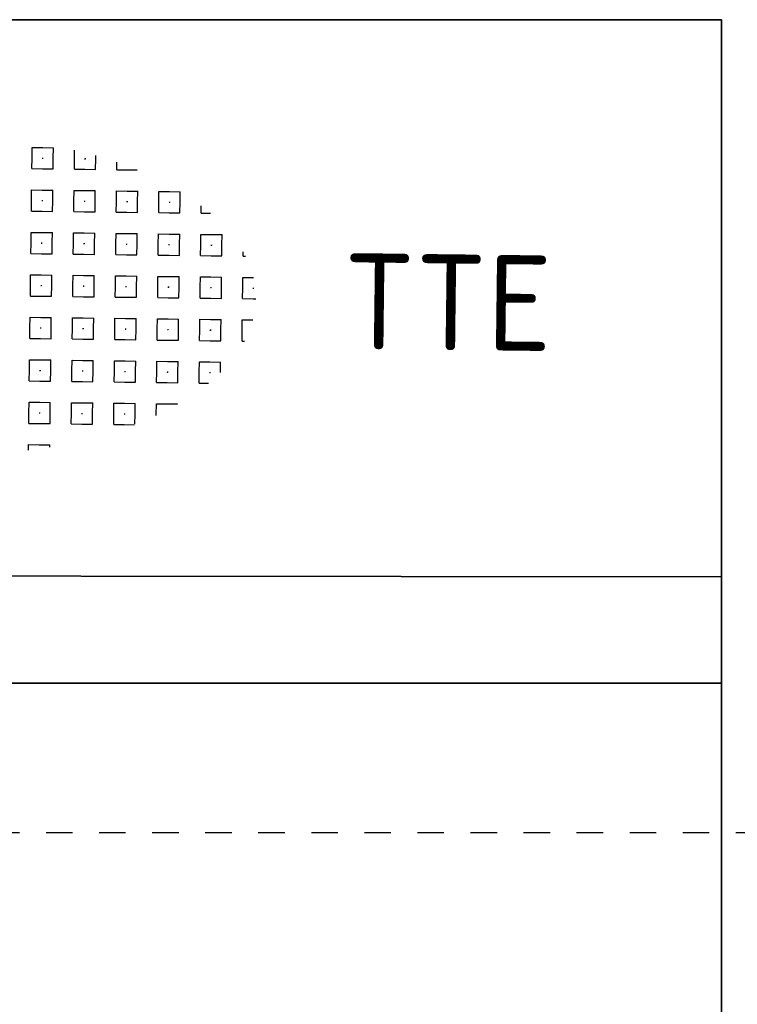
# Model space of a CAD drawing. Header units: metres. Extents: x 133 to 690, y 59 to 257.
# Tile 71 of 84: x 612.05 to 614.76, y 115.4 to 119.11. Entities that reach past the tile are written whole.
import ezdxf
from ezdxf.enums import TextEntityAlignment as Align

# ---------------------------------------------------------------- set-up
doc = ezdxf.new("R2010")
doc.units = ezdxf.units.M
doc.header["$LTSCALE"] = 0.05
doc.linetypes.add('XX-DASHED', pattern=[2, 1, -1])
for name, color, linetype, lineweight in [('N-WE-VH-VERHARDING_GRASPLAAT-G', 70, 'Continuous', 35), ('N-WE-VH-VERHARDING_TEGEL_GRAS-S', 252, 'Continuous', 25), ('N-WE-VH-VERHARDING_TEGEL_GRAS_VAKMARKERING-G', 252, 'Continuous', 35), ('N-XX-AL-VERWIJZING-G', 7, 'Continuous', 13)]:
    doc.layers.add(name, color=color, linetype=linetype, lineweight=lineweight)
doc.styles.add('NLCS-ISO', font='NLCS-ISO.ttf')
doc.styles.add('ROMANS', font='romans.shx')

# ---------------------------------------------------------------- blocks, each defined once
blk = doc.blocks.new('SVH-GRASTEGEL_STIP-SO')
for p, q in [((1.756, 2.824), (1.956, 2.824)), ((1.756, 2.624), (1.756, 2.824)), ((1.956, 2.824), (2.156, 2.824)), ((2.156, 2.624), (2.156, 2.824)), ((2.556, 2.624), (2.556, 2.785)), ((1.756, 2.424), (1.756, 2.624)), ((1.948, 2.624), (1.956, 2.624)), ((1.948, 2.624), (1.956, 2.624)), ((1.956, 2.632), (1.956, 2.624)), ((1.956, 2.632), (1.956, 2.624)), ((1.956, 2.624), (1.956, 2.617)), ((1.956, 2.624), (1.963, 2.624)), ((1.956, 2.624), (1.956, 2.617)), ((1.956, 2.624), (1.963, 2.624)), ((2.156, 2.424), (2.156, 2.624)), ((2.556, 2.424), (2.556, 2.624)), ((2.748, 2.624), (2.756, 2.624)), ((2.748, 2.624), (2.756, 2.624)), ((2.756, 2.632), (2.756, 2.624)), ((2.756, 2.632), (2.756, 2.624)), ((2.756, 2.624), (2.756, 2.617)), ((2.756, 2.624), (2.763, 2.624)), ((2.756, 2.624), (2.756, 2.617)), ((2.756, 2.624), (2.763, 2.624)), ((2.956, 2.624), (2.956, 2.688)), ((2.956, 2.424), (2.956, 2.624)), ((1.756, 2.424), (1.956, 2.424)), ((1.956, 2.424), (2.156, 2.424)), ((2.556, 2.424), (2.756, 2.424)), ((2.756, 2.424), (2.956, 2.424)), ((3.356, 2.424), (3.356, 2.565)), ((3.356, 2.424), (3.556, 2.424)), ((3.556, 2.424), (3.739, 2.424)), ((1.756, 2.024), (1.956, 2.024)), ((1.756, 1.824), (1.756, 2.024)), ((1.956, 2.024), (2.156, 2.024)), ((2.156, 1.824), (2.156, 2.024)), ((2.556, 2.024), (2.756, 2.024)), ((2.556, 1.824), (2.556, 2.024)), ((2.756, 2.024), (2.956, 2.024)), ((2.956, 1.824), (2.956, 2.024)), ((3.356, 2.024), (3.556, 2.024)), ((3.356, 1.824), (3.356, 2.024)), ((3.556, 2.024), (3.756, 2.024)), ((3.756, 1.824), (3.756, 2.024)), ((4.156, 2.024), (4.356, 2.024)), ((4.156, 1.824), (4.156, 2.024)), ((4.356, 2.024), (4.556, 2.024)), ((4.556, 1.824), (4.556, 2.024)), ((1.756, 1.624), (1.756, 1.824)), ((1.948, 1.824), (1.956, 1.824)), ((1.948, 1.824), (1.956, 1.824)), ((1.956, 1.832), (1.956, 1.824)), ((1.956, 1.832), (1.956, 1.824)), ((1.956, 1.824), (1.956, 1.817)), ((1.956, 1.824), (1.963, 1.824)), ((1.956, 1.824), (1.956, 1.817)), ((1.956, 1.824), (1.963, 1.824)), ((2.156, 1.624), (2.156, 1.824)), ((2.556, 1.624), (2.556, 1.824)), ((2.748, 1.824), (2.756, 1.824)), ((2.748, 1.824), (2.756, 1.824)), ((2.756, 1.832), (2.756, 1.824)), ((2.756, 1.832), (2.756, 1.824)), ((2.756, 1.824), (2.756, 1.817)), ((2.756, 1.824), (2.763, 1.824)), ((2.756, 1.824), (2.756, 1.817)), ((2.756, 1.824), (2.763, 1.824)), ((2.956, 1.624), (2.956, 1.824)), ((3.356, 1.624), (3.356, 1.824)), ((3.548, 1.824), (3.556, 1.824)), ((3.548, 1.824), (3.556, 1.824)), ((3.556, 1.832), (3.556, 1.824)), ((3.556, 1.832), (3.556, 1.824)), ((3.556, 1.824), (3.556, 1.817)), ((3.556, 1.824), (3.563, 1.824)), ((3.556, 1.824), (3.556, 1.817)), ((3.556, 1.824), (3.563, 1.824)), ((3.756, 1.624), (3.756, 1.824)), ((4.156, 1.624), (4.156, 1.824)), ((4.348, 1.824), (4.356, 1.824)), ((4.348, 1.824), (4.356, 1.824)), ((4.356, 1.832), (4.356, 1.824)), ((4.356, 1.832), (4.356, 1.824)), ((4.356, 1.824), (4.356, 1.817)), ((4.356, 1.824), (4.363, 1.824)), ((4.356, 1.824), (4.356, 1.817)), ((4.356, 1.824), (4.363, 1.824)), ((4.556, 1.624), (4.556, 1.824)), ((4.956, 1.624), (4.956, 1.765)), ((1.756, 1.624), (1.956, 1.624)), ((1.956, 1.624), (2.156, 1.624)), ((2.556, 1.624), (2.756, 1.624)), ((2.756, 1.624), (2.956, 1.624)), ((3.356, 1.624), (3.556, 1.624)), ((3.556, 1.624), (3.756, 1.624)), ((4.156, 1.624), (4.356, 1.624)), ((4.356, 1.624), (4.556, 1.624)), ((4.956, 1.624), (5.134, 1.624)), ((1.756, 1.224), (1.956, 1.224)), ((1.756, 1.024), (1.756, 1.224)), ((1.956, 1.224), (2.156, 1.224)), ((2.156, 1.024), (2.156, 1.224)), ((2.556, 1.224), (2.756, 1.224)), ((2.556, 1.024), (2.556, 1.224)), ((2.756, 1.224), (2.956, 1.224)), ((2.956, 1.024), (2.956, 1.224)), ((3.356, 1.224), (3.556, 1.224)), ((3.356, 1.024), (3.356, 1.224)), ((3.556, 1.224), (3.756, 1.224)), ((3.756, 1.024), (3.756, 1.224)), ((4.156, 1.224), (4.356, 1.224)), ((4.156, 1.024), (4.156, 1.224)), ((4.356, 1.224), (4.556, 1.224)), ((4.556, 1.024), (4.556, 1.224)), ((4.956, 1.224), (5.156, 1.224)), ((4.956, 1.024), (4.956, 1.224)), ((5.156, 1.224), (5.356, 1.224)), ((5.356, 1.024), (5.356, 1.224)), ((1.756, 0.824), (1.756, 1.024)), ((1.948, 1.024), (1.956, 1.024)), ((1.948, 1.024), (1.956, 1.024)), ((1.956, 1.032), (1.956, 1.024)), ((1.956, 1.032), (1.956, 1.024)), ((1.956, 1.024), (1.956, 1.017)), ((1.956, 1.024), (1.963, 1.024)), ((1.956, 1.024), (1.956, 1.017)), ((1.956, 1.024), (1.963, 1.024)), ((2.156, 0.824), (2.156, 1.024)), ((2.556, 0.824), (2.556, 1.024)), ((2.748, 1.024), (2.756, 1.024)), ((2.748, 1.024), (2.756, 1.024)), ((2.756, 1.032), (2.756, 1.024)), ((2.756, 1.032), (2.756, 1.024)), ((2.756, 1.024), (2.756, 1.017)), ((2.756, 1.024), (2.763, 1.024)), ((2.756, 1.024), (2.756, 1.017)), ((2.756, 1.024), (2.763, 1.024)), ((2.956, 0.824), (2.956, 1.024)), ((3.356, 0.824), (3.356, 1.024)), ((3.548, 1.024), (3.556, 1.024)), ((3.548, 1.024), (3.556, 1.024)), ((3.556, 1.032), (3.556, 1.024)), ((3.556, 1.032), (3.556, 1.024)), ((3.556, 1.024), (3.556, 1.017)), ((3.556, 1.024), (3.563, 1.024)), ((3.556, 1.024), (3.556, 1.017)), ((3.556, 1.024), (3.563, 1.024)), ((3.756, 0.824), (3.756, 1.024)), ((4.156, 0.824), (4.156, 1.024)), ((4.348, 1.024), (4.356, 1.024)), ((4.348, 1.024), (4.356, 1.024)), ((4.356, 1.032), (4.356, 1.024)), ((4.356, 1.032), (4.356, 1.024)), ((4.356, 1.024), (4.356, 1.017)), ((4.356, 1.024), (4.363, 1.024)), ((4.356, 1.024), (4.356, 1.017)), ((4.356, 1.024), (4.363, 1.024)), ((4.556, 0.824), (4.556, 1.024)), ((4.956, 0.824), (4.956, 1.024)), ((5.148, 1.024), (5.156, 1.024)), ((5.148, 1.024), (5.156, 1.024)), ((5.156, 1.032), (5.156, 1.024)), ((5.156, 1.032), (5.156, 1.024)), ((5.156, 1.024), (5.156, 1.017)), ((5.156, 1.024), (5.163, 1.024)), ((5.156, 1.024), (5.156, 1.017)), ((5.156, 1.024), (5.163, 1.024)), ((5.356, 0.824), (5.356, 1.024)), ((1.756, 0.824), (1.956, 0.824)), ((1.956, 0.824), (2.156, 0.824)), ((2.556, 0.824), (2.756, 0.824)), ((2.756, 0.824), (2.956, 0.824)), ((3.356, 0.824), (3.556, 0.824)), ((3.556, 0.824), (3.756, 0.824)), ((4.156, 0.824), (4.356, 0.824)), ((4.356, 0.824), (4.556, 0.824)), ((4.956, 0.824), (5.156, 0.824)), ((5.156, 0.824), (5.356, 0.824)), ((5.756, 0.824), (5.756, 0.906)), ((5.756, 0.824), (5.801, 0.824)), ((1.756, 0.424), (1.956, 0.424)), ((1.756, 0.224), (1.756, 0.424)), ((1.956, 0.424), (2.156, 0.424)), ((2.156, 0.224), (2.156, 0.424)), ((2.556, 0.424), (2.756, 0.424)), ((2.556, 0.224), (2.556, 0.424)), ((2.756, 0.424), (2.956, 0.424)), ((2.956, 0.224), (2.956, 0.424)), ((3.356, 0.424), (3.556, 0.424)), ((3.356, 0.224), (3.356, 0.424)), ((3.556, 0.424), (3.756, 0.424)), ((3.756, 0.224), (3.756, 0.424)), ((4.156, 0.424), (4.356, 0.424)), ((4.156, 0.224), (4.156, 0.424)), ((4.356, 0.424), (4.556, 0.424)), ((4.556, 0.224), (4.556, 0.424)), ((4.956, 0.424), (5.156, 0.424)), ((4.956, 0.224), (4.956, 0.424)), ((5.156, 0.424), (5.356, 0.424)), ((5.356, 0.224), (5.356, 0.424)), ((5.756, 0.424), (5.955, 0.424)), ((5.756, 0.224), (5.756, 0.424)), ((1.756, 0.024), (1.756, 0.224)), ((1.948, 0.224), (1.956, 0.224)), ((1.948, 0.224), (1.956, 0.224)), ((1.956, 0.232), (1.956, 0.224)), ((1.956, 0.232), (1.956, 0.224)), ((1.956, 0.224), (1.956, 0.217)), ((1.956, 0.224), (1.963, 0.224)), ((1.956, 0.224), (1.956, 0.217)), ((1.956, 0.224), (1.963, 0.224)), ((2.156, 0.024), (2.156, 0.224)), ((2.556, 0.024), (2.556, 0.224)), ((2.748, 0.224), (2.756, 0.224)), ((2.748, 0.224), (2.756, 0.224)), ((2.756, 0.232), (2.756, 0.224)), ((2.756, 0.232), (2.756, 0.224)), ((2.756, 0.224), (2.756, 0.217)), ((2.756, 0.224), (2.763, 0.224)), ((2.756, 0.224), (2.756, 0.217)), ((2.756, 0.224), (2.763, 0.224)), ((2.956, 0.024), (2.956, 0.224)), ((3.356, 0.024), (3.356, 0.224)), ((3.548, 0.224), (3.556, 0.224)), ((3.548, 0.224), (3.556, 0.224)), ((3.556, 0.232), (3.556, 0.224)), ((3.556, 0.232), (3.556, 0.224)), ((3.556, 0.224), (3.556, 0.217)), ((3.556, 0.224), (3.563, 0.224)), ((3.556, 0.224), (3.556, 0.217)), ((3.556, 0.224), (3.563, 0.224)), ((3.756, 0.024), (3.756, 0.224)), ((4.156, 0.024), (4.156, 0.224)), ((4.348, 0.224), (4.356, 0.224)), ((4.348, 0.224), (4.356, 0.224)), ((4.356, 0.232), (4.356, 0.224)), ((4.356, 0.232), (4.356, 0.224)), ((4.356, 0.224), (4.356, 0.217)), ((4.356, 0.224), (4.363, 0.224)), ((4.356, 0.224), (4.356, 0.217)), ((4.356, 0.224), (4.363, 0.224)), ((4.556, 0.024), (4.556, 0.224)), ((4.956, 0.024), (4.956, 0.224)), ((5.148, 0.224), (5.156, 0.224)), ((5.148, 0.224), (5.156, 0.224)), ((5.156, 0.232), (5.156, 0.224)), ((5.156, 0.232), (5.156, 0.224)), ((5.156, 0.224), (5.156, 0.217)), ((5.156, 0.224), (5.163, 0.224)), ((5.156, 0.224), (5.156, 0.217)), ((5.156, 0.224), (5.163, 0.224)), ((5.356, 0.024), (5.356, 0.224)), ((5.756, 0.024), (5.756, 0.224)), ((5.948, 0.224), (5.956, 0.224)), ((5.948, 0.224), (5.956, 0.224)), ((5.956, 0.232), (5.956, 0.224)), ((5.956, 0.232), (5.956, 0.224)), ((5.956, 0.224), (5.956, 0.217)), ((5.956, 0.224), (5.963, 0.224)), ((5.956, 0.224), (5.956, 0.217)), ((5.956, 0.224), (5.963, 0.224)), ((1.756, 0.024), (1.956, 0.024)), ((1.956, 0.024), (2.156, 0.024)), ((2.556, 0.024), (2.756, 0.024)), ((2.756, 0.024), (2.956, 0.024)), ((3.356, 0.024), (3.556, 0.024)), ((3.556, 0.024), (3.756, 0.024)), ((4.156, 0.024), (4.356, 0.024)), ((4.356, 0.024), (4.556, 0.024)), ((4.956, 0.024), (5.156, 0.024)), ((5.156, 0.024), (5.356, 0.024)), ((5.756, 0.024), (5.956, 0.024)), ((5.956, 0.024), (6.006, 0.024)), ((1.756, -0.376), (1.956, -0.376)), ((1.756, -0.576), (1.756, -0.376)), ((1.956, -0.376), (2.156, -0.376)), ((2.156, -0.576), (2.156, -0.376)), ((2.556, -0.376), (2.756, -0.376)), ((2.556, -0.576), (2.556, -0.376)), ((2.756, -0.376), (2.956, -0.376)), ((2.956, -0.576), (2.956, -0.376)), ((3.356, -0.376), (3.556, -0.376)), ((3.356, -0.576), (3.356, -0.376)), ((3.556, -0.376), (3.756, -0.376)), ((3.756, -0.576), (3.756, -0.376)), ((4.156, -0.376), (4.356, -0.376)), ((4.156, -0.576), (4.156, -0.376)), ((4.356, -0.376), (4.556, -0.376)), ((4.556, -0.576), (4.556, -0.376)), ((4.956, -0.376), (5.156, -0.376)), ((4.956, -0.576), (4.956, -0.376)), ((5.156, -0.376), (5.356, -0.376)), ((5.356, -0.576), (5.356, -0.376)), ((5.756, -0.376), (5.955, -0.376)), ((5.756, -0.576), (5.756, -0.376)), ((1.756, -0.776), (1.756, -0.576)), ((1.948, -0.576), (1.956, -0.576)), ((1.948, -0.576), (1.956, -0.576)), ((1.956, -0.568), (1.956, -0.576)), ((1.956, -0.568), (1.956, -0.576)), ((1.956, -0.576), (1.956, -0.583)), ((1.956, -0.576), (1.963, -0.576)), ((1.956, -0.576), (1.956, -0.583)), ((1.956, -0.576), (1.963, -0.576)), ((2.156, -0.776), (2.156, -0.576)), ((2.556, -0.776), (2.556, -0.576)), ((2.748, -0.576), (2.756, -0.576)), ((2.748, -0.576), (2.756, -0.576)), ((2.756, -0.568), (2.756, -0.576)), ((2.756, -0.568), (2.756, -0.576)), ((2.756, -0.576), (2.756, -0.583)), ((2.756, -0.576), (2.763, -0.576)), ((2.756, -0.576), (2.756, -0.583)), ((2.756, -0.576), (2.763, -0.576)), ((2.956, -0.776), (2.956, -0.576)), ((3.356, -0.776), (3.356, -0.576)), ((3.548, -0.576), (3.556, -0.576)), ((3.548, -0.576), (3.556, -0.576)), ((3.556, -0.568), (3.556, -0.576)), ((3.556, -0.568), (3.556, -0.576)), ((3.556, -0.576), (3.556, -0.583)), ((3.556, -0.576), (3.563, -0.576)), ((3.556, -0.576), (3.556, -0.583)), ((3.556, -0.576), (3.563, -0.576)), ((3.756, -0.776), (3.756, -0.576)), ((4.156, -0.776), (4.156, -0.576)), ((4.348, -0.576), (4.356, -0.576)), ((4.348, -0.576), (4.356, -0.576)), ((4.356, -0.568), (4.356, -0.576)), ((4.356, -0.568), (4.356, -0.576)), ((4.356, -0.576), (4.356, -0.583)), ((4.356, -0.576), (4.363, -0.576)), ((4.356, -0.576), (4.356, -0.583)), ((4.356, -0.576), (4.363, -0.576)), ((4.556, -0.776), (4.556, -0.576)), ((4.956, -0.776), (4.956, -0.576)), ((5.148, -0.576), (5.156, -0.576)), ((5.148, -0.576), (5.156, -0.576)), ((5.156, -0.568), (5.156, -0.576)), ((5.156, -0.568), (5.156, -0.576)), ((5.156, -0.576), (5.156, -0.583)), ((5.156, -0.576), (5.163, -0.576)), ((5.156, -0.576), (5.156, -0.583)), ((5.156, -0.576), (5.163, -0.576)), ((5.356, -0.776), (5.356, -0.576)), ((5.756, -0.776), (5.756, -0.576)), ((1.756, -0.776), (1.956, -0.776)), ((1.956, -0.776), (2.156, -0.776)), ((2.556, -0.776), (2.756, -0.776)), ((2.756, -0.776), (2.956, -0.776)), ((3.356, -0.776), (3.556, -0.776)), ((3.556, -0.776), (3.756, -0.776)), ((4.156, -0.776), (4.356, -0.776)), ((4.356, -0.776), (4.556, -0.776)), ((4.956, -0.776), (5.156, -0.776)), ((5.156, -0.776), (5.356, -0.776)), ((5.756, -0.776), (5.801, -0.776)), ((1.756, -1.176), (1.956, -1.176)), ((1.756, -1.376), (1.756, -1.176)), ((1.956, -1.176), (2.156, -1.176)), ((2.156, -1.376), (2.156, -1.176)), ((2.556, -1.176), (2.756, -1.176)), ((2.556, -1.376), (2.556, -1.176)), ((2.756, -1.176), (2.956, -1.176)), ((2.956, -1.376), (2.956, -1.176)), ((3.356, -1.176), (3.556, -1.176)), ((3.356, -1.376), (3.356, -1.176)), ((3.556, -1.176), (3.756, -1.176)), ((3.756, -1.376), (3.756, -1.176)), ((4.156, -1.176), (4.356, -1.176)), ((4.156, -1.376), (4.156, -1.176)), ((4.356, -1.176), (4.556, -1.176)), ((4.556, -1.376), (4.556, -1.176)), ((4.956, -1.176), (5.156, -1.176)), ((4.956, -1.376), (4.956, -1.176)), ((5.156, -1.176), (5.356, -1.176)), ((5.356, -1.372), (5.356, -1.176)), ((1.756, -1.576), (1.756, -1.376)), ((1.948, -1.376), (1.956, -1.376)), ((1.948, -1.376), (1.956, -1.376)), ((1.956, -1.368), (1.956, -1.376)), ((1.956, -1.368), (1.956, -1.376)), ((1.956, -1.376), (1.956, -1.383)), ((1.956, -1.376), (1.963, -1.376)), ((1.956, -1.376), (1.956, -1.383)), ((1.956, -1.376), (1.963, -1.376)), ((2.156, -1.576), (2.156, -1.376)), ((2.556, -1.576), (2.556, -1.376)), ((2.748, -1.376), (2.756, -1.376)), ((2.748, -1.376), (2.756, -1.376)), ((2.756, -1.368), (2.756, -1.376)), ((2.756, -1.368), (2.756, -1.376)), ((2.756, -1.376), (2.756, -1.383)), ((2.756, -1.376), (2.763, -1.376)), ((2.756, -1.376), (2.756, -1.383)), ((2.756, -1.376), (2.763, -1.376)), ((2.956, -1.576), (2.956, -1.376)), ((3.356, -1.576), (3.356, -1.376)), ((3.548, -1.376), (3.556, -1.376)), ((3.548, -1.376), (3.556, -1.376)), ((3.556, -1.368), (3.556, -1.376)), ((3.556, -1.368), (3.556, -1.376)), ((3.556, -1.376), (3.556, -1.383)), ((3.556, -1.376), (3.563, -1.376)), ((3.556, -1.376), (3.556, -1.383)), ((3.556, -1.376), (3.563, -1.376)), ((3.756, -1.576), (3.756, -1.376)), ((4.156, -1.576), (4.156, -1.376)), ((4.348, -1.376), (4.356, -1.376)), ((4.348, -1.376), (4.356, -1.376)), ((4.356, -1.368), (4.356, -1.376)), ((4.356, -1.368), (4.356, -1.376)), ((4.356, -1.376), (4.356, -1.383)), ((4.356, -1.376), (4.363, -1.376)), ((4.356, -1.376), (4.356, -1.383)), ((4.356, -1.376), (4.363, -1.376)), ((4.556, -1.576), (4.556, -1.376)), ((4.956, -1.576), (4.956, -1.376)), ((5.148, -1.376), (5.156, -1.376)), ((5.148, -1.376), (5.156, -1.376)), ((5.156, -1.368), (5.156, -1.376)), ((5.156, -1.368), (5.156, -1.376)), ((5.156, -1.376), (5.156, -1.383)), ((5.156, -1.376), (5.163, -1.376)), ((5.156, -1.376), (5.156, -1.383)), ((5.156, -1.376), (5.163, -1.376)), ((1.756, -1.576), (1.956, -1.576)), ((1.956, -1.576), (2.156, -1.576)), ((2.556, -1.576), (2.756, -1.576)), ((2.756, -1.576), (2.956, -1.576)), ((3.356, -1.576), (3.556, -1.576)), ((3.556, -1.576), (3.756, -1.576)), ((4.156, -1.576), (4.356, -1.576)), ((4.356, -1.576), (4.556, -1.576)), ((4.956, -1.576), (5.134, -1.576)), ((1.756, -1.976), (1.956, -1.976)), ((1.756, -2.176), (1.756, -1.976)), ((1.956, -1.976), (2.156, -1.976)), ((2.156, -2.176), (2.156, -1.976)), ((2.556, -1.976), (2.756, -1.976)), ((2.556, -2.176), (2.556, -1.976)), ((2.756, -1.976), (2.956, -1.976)), ((2.956, -2.176), (2.956, -1.976)), ((3.356, -1.976), (3.556, -1.976)), ((3.356, -2.176), (3.356, -1.976)), ((3.556, -1.976), (3.756, -1.976)), ((3.756, -2.176), (3.756, -1.976)), ((4.156, -1.976), (4.356, -1.976)), ((4.156, -2.176), (4.156, -1.976)), ((4.356, -1.976), (4.556, -1.976)), ((4.556, -1.982), (4.556, -1.976)), ((1.756, -2.376), (1.756, -2.176)), ((1.948, -2.176), (1.956, -2.176)), ((1.948, -2.176), (1.956, -2.176)), ((1.956, -2.168), (1.956, -2.176)), ((1.956, -2.168), (1.956, -2.176)), ((1.956, -2.176), (1.956, -2.183)), ((1.956, -2.176), (1.963, -2.176)), ((1.956, -2.176), (1.956, -2.183)), ((1.956, -2.176), (1.963, -2.176)), ((2.156, -2.376), (2.156, -2.176)), ((2.556, -2.376), (2.556, -2.176)), ((2.748, -2.176), (2.756, -2.176)), ((2.748, -2.176), (2.756, -2.176)), ((2.756, -2.168), (2.756, -2.176)), ((2.756, -2.168), (2.756, -2.176)), ((2.756, -2.176), (2.756, -2.183)), ((2.756, -2.176), (2.763, -2.176)), ((2.756, -2.176), (2.756, -2.183)), ((2.756, -2.176), (2.763, -2.176)), ((2.956, -2.376), (2.956, -2.176)), ((3.356, -2.376), (3.356, -2.176)), ((3.548, -2.176), (3.556, -2.176)), ((3.548, -2.176), (3.556, -2.176)), ((3.556, -2.168), (3.556, -2.176)), ((3.556, -2.168), (3.556, -2.176)), ((3.556, -2.176), (3.556, -2.183)), ((3.556, -2.176), (3.563, -2.176)), ((3.556, -2.176), (3.556, -2.183)), ((3.556, -2.176), (3.563, -2.176)), ((3.756, -2.369), (3.756, -2.176)), ((4.156, -2.195), (4.156, -2.176)), ((1.756, -2.376), (1.956, -2.376)), ((1.956, -2.376), (2.156, -2.376)), ((2.556, -2.376), (2.756, -2.376)), ((2.756, -2.376), (2.956, -2.376)), ((3.356, -2.376), (3.556, -2.376)), ((3.556, -2.376), (3.739, -2.376)), ((1.756, -2.776), (1.956, -2.776)), ((1.756, -2.879), (1.756, -2.776)), ((1.956, -2.776), (2.156, -2.776)), ((2.156, -2.816), (2.156, -2.776))]:
    blk.add_line(p, q)
at = {"style": 'NLCS-ISO'}
blk.add_attdef('KLEUR', text='', height=1.8, dxfattribs=at).set_placement((7.655, 0), align=Align.MIDDLE_LEFT)
at = {"style": 'NLCS-ISO', "flags": 1}
blk.add_attdef('FUNCTIE', text='', height=1.8, dxfattribs=at).set_placement((0.116, -3.585), align=Align.MIDDLE_CENTER)
blk = doc.blocks.new('*U131')
at = {"layer": 'N-XX-AL-VERWIJZING-G', "linetype": 'XX-DASHED', "lineweight": 30}
blk.add_lwpolyline([(25.8848, 0), (26.5776, 1.2), (26.5776, 0), (0, 0), (0, 1.2), (0.6928, 0), (0.6928, 0)], dxfattribs=at)
at = {"layer": 'N-XX-AL-VERWIJZING-G', "style": 'ROMANS'}
blk.add_attdef('NUMMER', (-2.236, 2.3722), '', height=0.5, rotation=359.9829, dxfattribs=at)

msp = doc.modelspace()

# ---------------------------------------------------------------- linework, layer by layer
at = {"layer": 'N-WE-VH-VERHARDING_GRASPLAAT-G'}
for points in [[(614.6978, 117.0126), (614.6978, 119.1126), (609.8678, 119.1126), (609.8678, 117.0188), (614.6978, 117.0126)], [(614.6978, 114.5126), (614.6978, 116.6126), (609.8678, 116.6126), (609.8678, 114.5126), (614.6978, 114.5126)]]:
    msp.add_lwpolyline(points, close=True, dxfattribs=at)
at = {"layer": 'N-WE-VH-VERHARDING_TEGEL_GRAS_VAKMARKERING-G', "flags": 128}
msp.add_lwpolyline([(609.8678, 117.0188), (609.8678, 116.6126), (614.6978, 116.6126), (614.6978, 117.0126)], close=True, dxfattribs=at)

# ---------------------------------------------------------------- block references
at = {"layer": 'N-WE-VH-VERHARDING_TEGEL_GRAS-S', "xscale": 0.1999999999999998, "yscale": 0.1999999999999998, "zscale": 0.1999999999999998, "rotation": 359.3033722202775}
msp.add_blockref('SVH-GRASTEGEL_STIP-SO', (611.7415, 118.0708), dxfattribs=at).add_auto_attribs({'KLEUR': 'TTE'})
at = {"layer": 'N-XX-AL-VERWIJZING-G'}
msp.add_blockref('*U131', (601.2744, 116.0491), dxfattribs=at)

doc.saveas('drawing.dxf')
